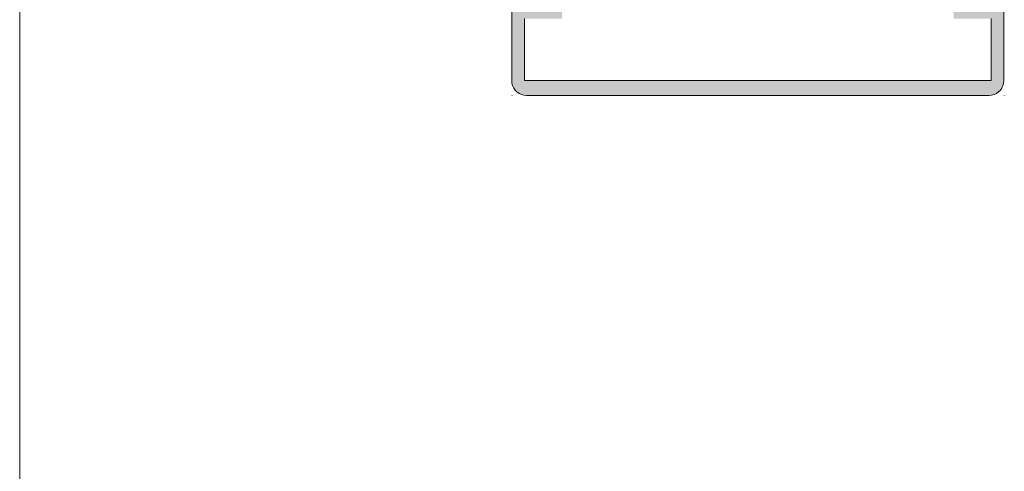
# Model space of a CAD drawing. Header units: metres. Extents: x -3.6 to 84.5, y -11 to 16.8.
# Tile 217 of 256: x 55.21 to 55.31, y -2.9642 to -2.9183. Entities that reach past the tile are written whole.
import ezdxf

# ---------------------------------------------------------------- set-up
doc = ezdxf.new("R2010")
doc.units = ezdxf.units.M
doc.header["$MEASUREMENT"] = 0
doc.layers.add('301 - Elemente.Linie', color=7, linetype='Continuous')
doc.layers.add('302 - Elemente.Schraffur', color=7, linetype='Continuous')

msp = doc.modelspace()

# ---------------------------------------------------------------- hatches: boundary and pattern name
at = {"layer": '302 - Elemente.Schraffur', "linetype": 'Continuous', "lineweight": 5}
msp.add_hatch(color=7, dxfattribs=at).paths.add_polyline_path([(55.25999, -2.906), (55.25999, -2.9245), (55.26001, -2.92476), (55.26008, -2.92501), (55.26019, -2.92525), (55.26034, -2.92546), (55.26052, -2.92565), (55.26074, -2.9258), (55.26098, -2.92591), (55.26123, -2.92598), (55.26149, -2.926), (55.30849, -2.926), (55.30875, -2.92598), (55.309, -2.92591), (55.30924, -2.9258), (55.30945, -2.92565), (55.30964, -2.92546), (55.30979, -2.92525), (55.3099, -2.92501), (55.30997, -2.92476), (55.30999, -2.9245), (55.30999, -2.906), (55.30889, -2.906), (55.30772, -2.90958), (55.3077, -2.9097), (55.30769, -2.90982), (55.3077, -2.90994), (55.30774, -2.91005), (55.30779, -2.91016), (55.30786, -2.91025), (55.30794, -2.91034), (55.30814, -2.91048), (55.30823, -2.91056), (55.3083, -2.91066), (55.30835, -2.91077), (55.30838, -2.91089), (55.30839, -2.91101), (55.30839, -2.9125), (55.30869, -2.91362), (55.30869, -2.9164), (55.30868, -2.91648), (55.30866, -2.91655), (55.30863, -2.91663), (55.30859, -2.91669), (55.30854, -2.91675), (55.30848, -2.9168), (55.30842, -2.91684), (55.30834, -2.91687), (55.30827, -2.91689), (55.30819, -2.9169), (55.30539, -2.9169), (55.30531, -2.91691), (55.30523, -2.91692), (55.30516, -2.91695), (55.3051, -2.91699), (55.30504, -2.91705), (55.30498, -2.91711), (55.30494, -2.91717), (55.30491, -2.91724), (55.3049, -2.91732), (55.30489, -2.9174), (55.30489, -2.9182), (55.30869, -2.9182), (55.30869, -2.9245), (55.26129, -2.9245), (55.26129, -2.9182), (55.26509, -2.9182), (55.26509, -2.9174), (55.26508, -2.91732), (55.26506, -2.91724), (55.26503, -2.91717), (55.26499, -2.91711), (55.26494, -2.91705), (55.26488, -2.91699), (55.26482, -2.91695), (55.26474, -2.91692), (55.26467, -2.91691), (55.26459, -2.9169), (55.26179, -2.9169), (55.2617, -2.91689), (55.26162, -2.91687), (55.26154, -2.91683), (55.26147, -2.91678), (55.26141, -2.91672), (55.26136, -2.91665), (55.26132, -2.91657), (55.2613, -2.91649), (55.26129, -2.9164), (55.26129, -2.91362), (55.26159, -2.9125), (55.26159, -2.91101), (55.2616, -2.91089), (55.26163, -2.91077), (55.26168, -2.91066), (55.26175, -2.91056), (55.26184, -2.91048), (55.26204, -2.91034), (55.26212, -2.91025), (55.26219, -2.91016), (55.26224, -2.91005), (55.26228, -2.90994), (55.26229, -2.90982), (55.26228, -2.9097), (55.26225, -2.90958), (55.26109, -2.906)])

# ---------------------------------------------------------------- linework, layer by layer
at = {"layer": '301 - Elemente.Linie', "color": 7, "linetype": 'Continuous', "lineweight": 5}
for p, q in [((55.25999, -2.926), (55.26004, -2.926)), ((55.30999, -2.926), (55.31004, -2.926))]:
    msp.add_line(p, q, dxfattribs=at)
at = {"layer": '301 - Elemente.Linie', "color": 7, "linetype": 'Continuous', "lineweight": 13}
msp.add_lwpolyline([(55.20999, -3.15), (55.20999, -1.65887)], dxfattribs=at)
msp.add_lwpolyline([(55.20999, -3.15), (55.20999, -1.65887)], dxfattribs=at)
msp.add_lwpolyline([(55.20999, -3.15), (55.20999, -1.65887)], dxfattribs=at)
msp.add_lwpolyline([(55.20999, -3.15), (55.20999, -1.65887)], dxfattribs=at)
msp.add_lwpolyline([(55.20999, -3.15), (55.20999, -1.65887)], dxfattribs=at)
msp.add_lwpolyline([(55.20999, -3.15), (55.20999, -1.65887)], dxfattribs=at)
msp.add_lwpolyline([(55.20999, -3.15), (55.20999, -1.65887)], dxfattribs=at)
msp.add_lwpolyline([(55.20999, -3.15), (55.20999, -1.65887)], dxfattribs=at)
msp.add_lwpolyline([(55.20999, -3.15), (55.20999, -1.65887)], dxfattribs=at)
msp.add_lwpolyline([(55.20999, -3.15), (55.20999, -1.65887)], dxfattribs=at)
at = {"layer": '301 - Elemente.Linie', "color": 7, "linetype": 'Continuous', "lineweight": 5}
for points in [[(55.30999, -2.906), (55.30999, -2.9245), (55.30997, -2.92476), (55.3099, -2.92501), (55.30979, -2.92525), (55.30964, -2.92546), (55.30945, -2.92565), (55.30924, -2.9258), (55.309, -2.92591), (55.30875, -2.92598), (55.30849, -2.926), (55.26149, -2.926), (55.26123, -2.92598), (55.26098, -2.92591), (55.26074, -2.9258), (55.26052, -2.92565), (55.26034, -2.92546), (55.26019, -2.92525), (55.26008, -2.92501), (55.26001, -2.92476), (55.25999, -2.9245), (55.25999, -2.906)], [(55.26129, -2.9182), (55.26129, -2.9245), (55.30869, -2.9245), (55.30869, -2.9182)]]:
    msp.add_lwpolyline(points, dxfattribs=at)

doc.saveas('drawing.dxf')
